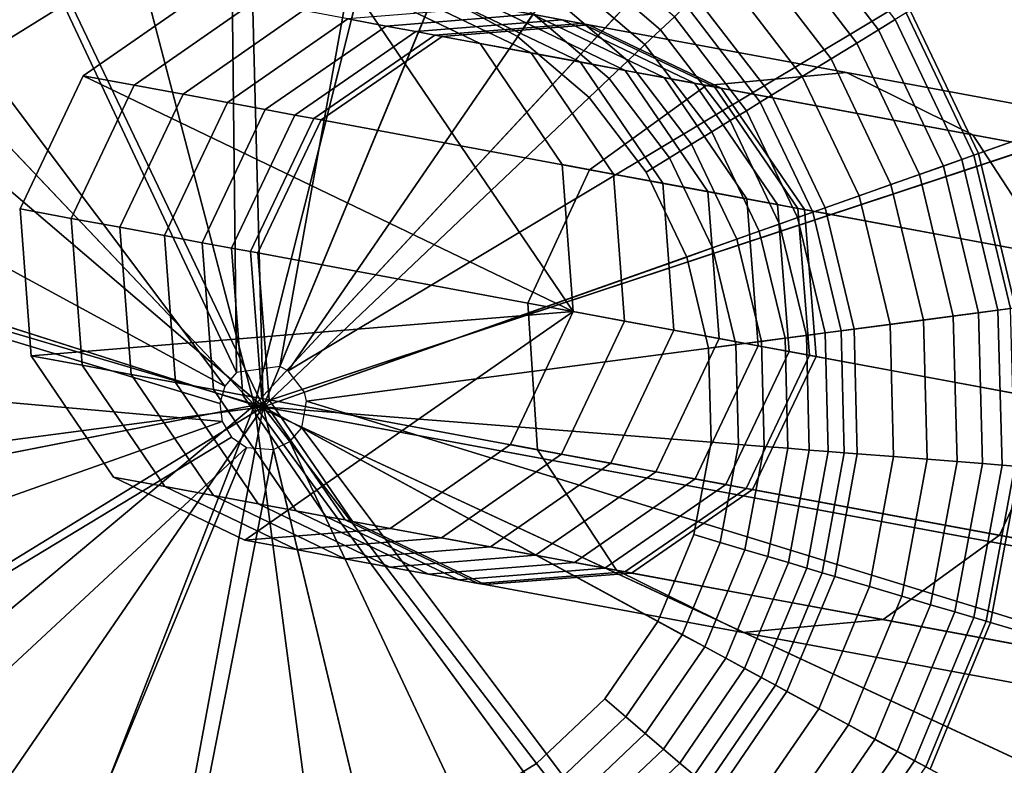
# Model space of a CAD drawing. Extents: x -43.1 to 43.1, y -41.3 to 41.3.
# Tile 128 of 256: x -41.794 to -41.256, y 7.442 to 7.849. Entities that reach past the tile are written whole.
import ezdxf

# ---------------------------------------------------------------- set-up
doc = ezdxf.new("R2010")
doc.units = 0
for name, color, linetype in [('CABLE.1', 18, 'CONTINUOUS'), ('LAMP', 7, 'CONTINUOUS'), ('LAMP_SUPPORT', 18, 'CONTINUOUS')]:
    doc.layers.add(name, color=color, linetype=linetype)

msp = doc.modelspace()

# ---------------------------------------------------------------- linework, layer by layer
at = {"layer": 'CABLE.1'}
for points in [[(-41.4915, 7.69, 27.2378), (-41.759, 7.8185, 27.194), (-41.6934, 7.8642, 27.2026), (-41.6141, 7.8707, 27.2143)], [(-41.5862, 7.8655, 27.0285), (-41.5145, 7.8311, 27.0401), (-41.5424, 7.8362, 27.2261), (-41.6141, 7.8707, 27.2143)], [(-41.4915, 7.69, 27.2378), (-41.6141, 7.8707, 27.2143), (-41.5424, 7.8362, 27.2261), (-41.4975, 7.7701, 27.2346)], [(-41.7312, 7.8134, 27.0085), (-41.6655, 7.859, 27.017), (-41.6934, 7.8642, 27.2026), (-41.759, 7.8185, 27.194)], [(-41.5595, 7.8605, 26.845), (-41.4877, 7.8261, 26.856), (-41.5145, 7.8311, 27.0401), (-41.5862, 7.8655, 27.0285)], [(-41.7045, 7.8085, 26.8259), (-41.6389, 7.8541, 26.8339), (-41.6655, 7.859, 27.017), (-41.7312, 7.8134, 27.0085)], [(-41.535, 7.856, 26.666), (-41.4631, 7.8215, 26.6762), (-41.4877, 7.8261, 26.856), (-41.5595, 7.8605, 26.845)], [(-41.6803, 7.804, 26.6485), (-41.6145, 7.8496, 26.6559), (-41.6389, 7.8541, 26.8339), (-41.7045, 7.8085, 26.8259)], [(-41.5937, 7.8457, 26.4852), (-41.514, 7.8521, 26.4939), (-41.535, 7.856, 26.666), (-41.6145, 7.8496, 26.6559)], [(-41.5774, 7.8427, 26.3243), (-41.4976, 7.8491, 26.331), (-41.514, 7.8521, 26.4939), (-41.5937, 7.8457, 26.4852)], [(-41.514, 7.8521, 26.4939), (-41.4419, 7.8176, 26.5027), (-41.4631, 7.8215, 26.6762), (-41.535, 7.856, 26.666)], [(-41.4976, 7.8491, 26.331), (-41.4253, 7.8145, 26.3377), (-41.4419, 7.8176, 26.5027), (-41.514, 7.8521, 26.4939)], [(-41.6596, 7.8001, 26.4788), (-41.5937, 7.8457, 26.4852), (-41.6145, 7.8496, 26.6559), (-41.6803, 7.804, 26.6485)], [(-41.567, 7.8408, 26.1756), (-41.4869, 7.8471, 26.1795), (-41.4976, 7.8491, 26.331), (-41.5774, 7.8427, 26.3243)], [(-41.563, 7.84, 26.0334), (-41.4831, 7.8464, 26.0416), (-41.4869, 7.8471, 26.1795), (-41.567, 7.8408, 26.1756)], [(-41.419, 7.8133, 25.2456), (-41.3424, 7.8203, 25.2723), (-41.4831, 7.8464, 26.0416), (-41.563, 7.84, 26.0334)], [(-41.4869, 7.8471, 26.1795), (-41.4144, 7.8125, 26.1833), (-41.4253, 7.8145, 26.3377), (-41.4976, 7.8491, 26.331)], [(-41.4831, 7.8464, 26.0416), (-41.4107, 7.8118, 26.0499), (-41.4144, 7.8125, 26.1833), (-41.4869, 7.8471, 26.1795)], [(-41.3424, 7.8203, 25.2723), (-41.2734, 7.7864, 25.2989), (-41.4107, 7.8118, 26.0499), (-41.4831, 7.8464, 26.0416)], [(-41.6435, 7.7971, 26.3193), (-41.5774, 7.8427, 26.3243), (-41.5937, 7.8457, 26.4852), (-41.6596, 7.8001, 26.4788)], [(-41.6331, 7.7952, 26.1727), (-41.567, 7.8408, 26.1756), (-41.5774, 7.8427, 26.3243), (-41.6435, 7.7971, 26.3193)], [(-41.6291, 7.7945, 26.0273), (-41.563, 7.84, 26.0334), (-41.567, 7.8408, 26.1756), (-41.6331, 7.7952, 26.1727)], [(-41.4827, 7.7673, 25.2261), (-41.419, 7.8133, 25.2456), (-41.563, 7.84, 26.0334), (-41.6291, 7.7945, 26.0273)], [(-41.5145, 7.8311, 27.0401), (-41.4696, 7.7649, 27.0486), (-41.4975, 7.7701, 27.2346), (-41.5424, 7.8362, 27.2261)], [(-41.4877, 7.8261, 26.856), (-41.4427, 7.7599, 26.8641), (-41.4696, 7.7649, 27.0486), (-41.5145, 7.8311, 27.0401)], [(-41.4631, 7.8215, 26.6762), (-41.4181, 7.7554, 26.6836), (-41.4427, 7.7599, 26.8641), (-41.4877, 7.8261, 26.856)], [(-41.4419, 7.8176, 26.5027), (-41.3967, 7.7514, 26.5091), (-41.4181, 7.7554, 26.6836), (-41.4631, 7.8215, 26.6762)], [(-41.0222, 7.7398, 24.5195), (-40.9563, 7.7487, 24.5657), (-41.3424, 7.8203, 25.2723), (-41.419, 7.8133, 25.2456)], [(-40.9563, 7.7487, 24.5657), (-40.898, 7.7168, 24.6119), (-41.2734, 7.7864, 25.2989), (-41.3424, 7.8203, 25.2723)], [(-41.7655, 7.7408, 27.0054), (-41.7312, 7.8134, 27.0085), (-41.759, 7.8185, 27.194), (-41.7934, 7.7459, 27.1909)], [(-41.4915, 7.69, 27.2378), (-41.7873, 7.6658, 27.194), (-41.7934, 7.7459, 27.1909), (-41.759, 7.8185, 27.194)], [(-41.4253, 7.8145, 26.3377), (-41.38, 7.7483, 26.3426), (-41.3967, 7.7514, 26.5091), (-41.4419, 7.8176, 26.5027)], [(-41.4144, 7.8125, 26.1833), (-41.3689, 7.7462, 26.1862), (-41.38, 7.7483, 26.3426), (-41.4253, 7.8145, 26.3377)], [(-41.739, 7.7359, 26.8229), (-41.7045, 7.8085, 26.8259), (-41.7312, 7.8134, 27.0085), (-41.7655, 7.7408, 27.0054)], [(-41.7147, 7.7314, 26.6457), (-41.6803, 7.804, 26.6485), (-41.7045, 7.8085, 26.8259), (-41.739, 7.7359, 26.8229)], [(-41.078, 7.6923, 24.4857), (-41.0222, 7.7398, 24.5195), (-41.419, 7.8133, 25.2456), (-41.4827, 7.7673, 25.2261)], [(-41.4107, 7.8118, 26.0499), (-41.3653, 7.7456, 26.0559), (-41.3689, 7.7462, 26.1862), (-41.4144, 7.8125, 26.1833)], [(-41.2734, 7.7864, 25.2989), (-41.2305, 7.7206, 25.3184), (-41.3653, 7.7456, 26.0559), (-41.4107, 7.8118, 26.0499)], [(-41.6941, 7.7275, 26.4765), (-41.6596, 7.8001, 26.4788), (-41.6803, 7.804, 26.6485), (-41.7147, 7.7314, 26.6457)], [(-41.678, 7.7246, 26.3175), (-41.6435, 7.7971, 26.3193), (-41.6596, 7.8001, 26.4788), (-41.6941, 7.7275, 26.4765)], [(-41.6677, 7.7227, 26.1717), (-41.6331, 7.7952, 26.1727), (-41.6435, 7.7971, 26.3193), (-41.678, 7.7246, 26.3175)], [(-41.6637, 7.7219, 26.0251), (-41.6291, 7.7945, 26.0273), (-41.6331, 7.7952, 26.1727), (-41.6677, 7.7227, 26.1717)], [(-41.5163, 7.6946, 25.219), (-41.4827, 7.7673, 25.2261), (-41.6291, 7.7945, 26.0273), (-41.6637, 7.7219, 26.0251)], [(-40.898, 7.7168, 24.6119), (-40.8629, 7.6525, 24.6457), (-41.2305, 7.7206, 25.3184), (-41.2734, 7.7864, 25.2989)], [(-41.1088, 7.6191, 24.4733), (-41.078, 7.6923, 24.4857), (-41.4827, 7.7673, 25.2261), (-41.5163, 7.6946, 25.219)], [(-41.4696, 7.7649, 27.0486), (-41.4635, 7.6848, 27.0517), (-41.4915, 7.69, 27.2378), (-41.4975, 7.7701, 27.2346)], [(-41.4427, 7.7599, 26.8641), (-41.4366, 7.6798, 26.8671), (-41.4635, 7.6848, 27.0517), (-41.4696, 7.7649, 27.0486)], [(-41.4181, 7.7554, 26.6836), (-41.4119, 7.6752, 26.6863), (-41.4366, 7.6798, 26.8671), (-41.4427, 7.7599, 26.8641)], [(-41.3967, 7.7514, 26.5091), (-41.3906, 7.6713, 26.5114), (-41.4119, 7.6752, 26.6863), (-41.4181, 7.7554, 26.6836)], [(-41.38, 7.7483, 26.3426), (-41.3737, 7.6682, 26.3444), (-41.3906, 7.6713, 26.5114), (-41.3967, 7.7514, 26.5091)], [(-41.7595, 7.6607, 27.0085), (-41.7655, 7.7408, 27.0054), (-41.7934, 7.7459, 27.1909), (-41.7873, 7.6658, 27.194)], [(-41.3689, 7.7462, 26.1862), (-41.3626, 7.6661, 26.1872), (-41.3737, 7.6682, 26.3444), (-41.38, 7.7483, 26.3426)], [(-41.3653, 7.7456, 26.0559), (-41.359, 7.6654, 26.0581), (-41.3626, 7.6661, 26.1872), (-41.3689, 7.7462, 26.1862)], [(-41.2305, 7.7206, 25.3184), (-41.2251, 7.6406, 25.3255), (-41.359, 7.6654, 26.0581), (-41.3653, 7.7456, 26.0559)], [(-41.7328, 7.6557, 26.8259), (-41.739, 7.7359, 26.8229), (-41.7655, 7.7408, 27.0054), (-41.7595, 7.6607, 27.0085)], [(-41.7086, 7.6513, 26.6485), (-41.7147, 7.7314, 26.6457), (-41.739, 7.7359, 26.8229), (-41.7328, 7.6557, 26.8259)], [(-41.6879, 7.6474, 26.4788), (-41.6941, 7.7275, 26.4765), (-41.7147, 7.7314, 26.6457), (-41.7086, 7.6513, 26.6485)], [(-41.6718, 7.6444, 26.3193), (-41.678, 7.7246, 26.3175), (-41.6941, 7.7275, 26.4765), (-41.6879, 7.6474, 26.4788)], [(-41.6615, 7.6425, 26.1727), (-41.6677, 7.7227, 26.1717), (-41.678, 7.7246, 26.3175), (-41.6718, 7.6444, 26.3193)], [(-41.6574, 7.6418, 26.0273), (-41.6637, 7.7219, 26.0251), (-41.6677, 7.7227, 26.1717), (-41.6615, 7.6425, 26.1727)], [(-41.511, 7.6146, 25.2261), (-41.5163, 7.6946, 25.219), (-41.6637, 7.7219, 26.0251), (-41.6574, 7.6418, 26.0273)], [(-41.1063, 7.5396, 24.4857), (-41.1088, 7.6191, 24.4733), (-41.5163, 7.6946, 25.219), (-41.511, 7.6146, 25.2261)], [(-41.4915, 7.69, 27.2378), (-41.6707, 7.5653, 27.2143), (-41.7424, 7.5997, 27.2026), (-41.7873, 7.6658, 27.194)], [(-41.4915, 7.69, 27.2378), (-41.5258, 7.6174, 27.2346), (-41.5915, 7.5717, 27.2261), (-41.6707, 7.5653, 27.2143)], [(-41.4635, 7.6848, 27.0517), (-41.4979, 7.6122, 27.0486), (-41.5258, 7.6174, 27.2346), (-41.4915, 7.69, 27.2378)], [(-41.4366, 7.6798, 26.8671), (-41.471, 7.6072, 26.8641), (-41.4979, 7.6122, 27.0486), (-41.4635, 7.6848, 27.0517)], [(-41.4119, 7.6752, 26.6863), (-41.4464, 7.6026, 26.6836), (-41.471, 7.6072, 26.8641), (-41.4366, 7.6798, 26.8671)], [(-41.3906, 7.6713, 26.5114), (-41.425, 7.5987, 26.5091), (-41.4464, 7.6026, 26.6836), (-41.4119, 7.6752, 26.6863)], [(-41.3737, 7.6682, 26.3444), (-41.4083, 7.5956, 26.3426), (-41.425, 7.5987, 26.5091), (-41.3906, 7.6713, 26.5114)], [(-41.7145, 7.5945, 27.017), (-41.7595, 7.6607, 27.0085), (-41.7873, 7.6658, 27.194), (-41.7424, 7.5997, 27.2026)], [(-41.3626, 7.6661, 26.1872), (-41.3972, 7.5935, 26.1862), (-41.4083, 7.5956, 26.3426), (-41.3737, 7.6682, 26.3444)], [(-41.359, 7.6654, 26.0581), (-41.3936, 7.5929, 26.0559), (-41.3972, 7.5935, 26.1862), (-41.3626, 7.6661, 26.1872)], [(-41.2251, 7.6406, 25.3255), (-41.2588, 7.5679, 25.3184), (-41.3936, 7.5929, 26.0559), (-41.359, 7.6654, 26.0581)], [(-41.6879, 7.5896, 26.8339), (-41.7328, 7.6557, 26.8259), (-41.7595, 7.6607, 27.0085), (-41.7145, 7.5945, 27.017)], [(-41.6635, 7.5851, 26.6559), (-41.7086, 7.6513, 26.6485), (-41.7328, 7.6557, 26.8259), (-41.6879, 7.5896, 26.8339)], [(-41.6427, 7.5812, 26.4852), (-41.6879, 7.6474, 26.4788), (-41.7086, 7.6513, 26.6485), (-41.6635, 7.5851, 26.6559)], [(-41.6265, 7.5782, 26.3243), (-41.6718, 7.6444, 26.3193), (-41.6879, 7.6474, 26.4788), (-41.6427, 7.5812, 26.4852)], [(-41.616, 7.5763, 26.1756), (-41.6615, 7.6425, 26.1727), (-41.6718, 7.6444, 26.3193), (-41.6265, 7.5782, 26.3243)], [(-41.612, 7.5755, 26.0334), (-41.6574, 7.6418, 26.0273), (-41.6615, 7.6425, 26.1727), (-41.616, 7.5763, 26.1756)], [(-41.468, 7.5489, 25.2456), (-41.511, 7.6146, 25.2261), (-41.6574, 7.6418, 26.0273), (-41.612, 7.5755, 26.0334)], [(-40.8604, 7.573, 24.6581), (-40.8912, 7.4998, 24.6457), (-41.2588, 7.5679, 25.3184), (-41.2251, 7.6406, 25.3255)], [(-41.4979, 7.6122, 27.0486), (-41.5635, 7.5666, 27.0401), (-41.5915, 7.5717, 27.2261), (-41.5258, 7.6174, 27.2346)], [(-41.471, 7.6072, 26.8641), (-41.5367, 7.5616, 26.856), (-41.5635, 7.5666, 27.0401), (-41.4979, 7.6122, 27.0486)], [(-41.0712, 7.4753, 24.5195), (-41.1063, 7.5396, 24.4857), (-41.511, 7.6146, 25.2261), (-41.468, 7.5489, 25.2456)], [(-41.4464, 7.6026, 26.6836), (-41.5121, 7.557, 26.6762), (-41.5367, 7.5616, 26.856), (-41.471, 7.6072, 26.8641)], [(-41.6428, 7.5601, 27.0285), (-41.7145, 7.5945, 27.017), (-41.7424, 7.5997, 27.2026), (-41.6707, 7.5653, 27.2143)], [(-41.425, 7.5987, 26.5091), (-41.4909, 7.5531, 26.5027), (-41.5121, 7.557, 26.6762), (-41.4464, 7.6026, 26.6836)], [(-41.6161, 7.5551, 26.845), (-41.6879, 7.5896, 26.8339), (-41.7145, 7.5945, 27.017), (-41.6428, 7.5601, 27.0285)], [(-41.4083, 7.5956, 26.3426), (-41.4743, 7.55, 26.3377), (-41.4909, 7.5531, 26.5027), (-41.425, 7.5987, 26.5091)], [(-41.3972, 7.5935, 26.1862), (-41.4634, 7.548, 26.1833), (-41.4743, 7.55, 26.3377), (-41.4083, 7.5956, 26.3426)], [(-41.3936, 7.5929, 26.0559), (-41.4597, 7.5473, 26.0499), (-41.4634, 7.548, 26.1833), (-41.3972, 7.5935, 26.1862)], [(-41.5916, 7.5506, 26.666), (-41.6635, 7.5851, 26.6559), (-41.6879, 7.5896, 26.8339), (-41.6161, 7.5551, 26.845)], [(-41.2588, 7.5679, 25.3184), (-41.3224, 7.5219, 25.2989), (-41.4597, 7.5473, 26.0499), (-41.3936, 7.5929, 26.0559)], [(-41.5706, 7.5467, 26.4939), (-41.6427, 7.5812, 26.4852), (-41.6635, 7.5851, 26.6559), (-41.5916, 7.5506, 26.666)], [(-41.5542, 7.5437, 26.331), (-41.6265, 7.5782, 26.3243), (-41.6427, 7.5812, 26.4852), (-41.5706, 7.5467, 26.4939)], [(-41.5435, 7.5417, 26.1795), (-41.616, 7.5763, 26.1756), (-41.6265, 7.5782, 26.3243), (-41.5542, 7.5437, 26.331)], [(-41.5397, 7.541, 26.0416), (-41.612, 7.5755, 26.0334), (-41.616, 7.5763, 26.1756), (-41.5435, 7.5417, 26.1795)], [(-41.399, 7.5149, 25.2723), (-41.468, 7.5489, 25.2456), (-41.612, 7.5755, 26.0334), (-41.5397, 7.541, 26.0416)], [(-41.5635, 7.5666, 27.0401), (-41.6428, 7.5601, 27.0285), (-41.6707, 7.5653, 27.2143), (-41.5915, 7.5717, 27.2261)], [(-41.5367, 7.5616, 26.856), (-41.6161, 7.5551, 26.845), (-41.6428, 7.5601, 27.0285), (-41.5635, 7.5666, 27.0401)], [(-40.8912, 7.4998, 24.6457), (-40.947, 7.4523, 24.6119), (-41.3224, 7.5219, 25.2989), (-41.2588, 7.5679, 25.3184)], [(-41.5121, 7.557, 26.6762), (-41.5916, 7.5506, 26.666), (-41.6161, 7.5551, 26.845), (-41.5367, 7.5616, 26.856)], [(-41.4909, 7.5531, 26.5027), (-41.5706, 7.5467, 26.4939), (-41.5916, 7.5506, 26.666), (-41.5121, 7.557, 26.6762)], [(-41.4743, 7.55, 26.3377), (-41.5542, 7.5437, 26.331), (-41.5706, 7.5467, 26.4939), (-41.4909, 7.5531, 26.5027)], [(-41.4634, 7.548, 26.1833), (-41.5435, 7.5417, 26.1795), (-41.5542, 7.5437, 26.331), (-41.4743, 7.55, 26.3377)], [(-41.4597, 7.5473, 26.0499), (-41.5397, 7.541, 26.0416), (-41.5435, 7.5417, 26.1795), (-41.4634, 7.548, 26.1833)], [(-41.3224, 7.5219, 25.2989), (-41.399, 7.5149, 25.2723), (-41.5397, 7.541, 26.0416), (-41.4597, 7.5473, 26.0499)], [(-41.0129, 7.4433, 24.5657), (-41.0712, 7.4753, 24.5195), (-41.468, 7.5489, 25.2456), (-41.399, 7.5149, 25.2723)], [(-40.947, 7.4523, 24.6119), (-41.0129, 7.4433, 24.5657), (-41.399, 7.5149, 25.2723), (-41.3224, 7.5219, 25.2989)]]:
    msp.add_3dface(points, dxfattribs=at)
at = {"layer": 'LAMP'}
for points in [[(-41.6694, 8.3962, 31.956), (-41.8577, 8.3714, 31.956), (-41.6655, 7.6388, 31.956), (-41.4809, 8.3734, 31.956)], [(-41.304, 8.3044, 31.956), (-41.4809, 8.3734, 31.956), (-41.6655, 7.6388, 31.956), (-41.1499, 8.1936, 31.956)], [(-42.0338, 8.3006, 31.956), (-42.1868, 8.1882, 31.956), (-41.6655, 7.6388, 31.956), (-41.8577, 8.3714, 31.956)], [(-41.6686, 8.239, 35.0862), (-41.5192, 8.2209, 35.0862), (-41.6655, 7.6388, 35.0862), (-41.8178, 8.2193, 35.0862)], [(-41.9574, 8.1632, 35.0862), (-41.8178, 8.2193, 35.0862), (-41.6655, 7.6388, 35.0862), (-42.0786, 8.0741, 35.0862)], [(-41.3791, 8.1662, 35.0862), (-41.2569, 8.0784, 35.0862), (-41.6655, 7.6388, 35.0862), (-41.5192, 8.2209, 35.0862)], [(-41.0281, 8.048, 31.956), (-41.1499, 8.1936, 31.956), (-41.6655, 7.6388, 31.956), (-40.9463, 7.8766, 31.956)], [(-42.3071, 8.0413, 31.956), (-42.387, 7.8691, 31.956), (-41.6655, 7.6388, 31.956), (-42.1868, 8.1882, 31.956)], [(-41.1604, 7.963, 35.0862), (-41.0956, 7.8272, 35.0862), (-41.6655, 7.6388, 35.0862), (-41.2569, 8.0784, 35.0862)], [(-42.1739, 7.9577, 35.0862), (-42.0786, 8.0741, 35.0862), (-41.6655, 7.6388, 35.0862), (-42.2372, 7.8213, 35.0862)], [(-40.9098, 7.6903, 31.956), (-40.9463, 7.8766, 31.956), (-41.6655, 7.6388, 31.956), (-40.9207, 7.5007, 31.956)], [(-42.4216, 7.6824, 31.956), (-42.4087, 7.493, 31.956), (-41.6655, 7.6388, 31.956), (-42.387, 7.8691, 31.956)], [(-41.0667, 7.6796, 35.0862), (-41.0753, 7.5294, 35.0862), (-41.6655, 7.6388, 35.0862), (-41.0956, 7.8272, 35.0862)], [(-42.2647, 7.6733, 35.0862), (-42.2372, 7.8213, 35.0862), (-41.6655, 7.6388, 35.0862), (-42.2544, 7.5232, 35.0862)], [(-42.3491, 7.3127, 31.956), (-42.2465, 7.1529, 31.956), (-41.6655, 7.6388, 31.956), (-42.4087, 7.493, 31.956)], [(-42.2072, 7.3804, 35.0862), (-42.2544, 7.5232, 35.0862), (-41.6655, 7.6388, 35.0862), (-42.1259, 7.2538, 35.0862)], [(-42.1074, 7.0237, 31.956), (-41.9406, 6.9331, 31.956), (-41.6655, 7.6388, 31.956), (-42.2465, 7.1529, 31.956)], [(-42.0157, 7.1514, 35.0862), (-42.1259, 7.2538, 35.0862), (-41.6655, 7.6388, 35.0862), (-41.8835, 7.0796, 35.0862)], [(-41.7565, 6.8868, 31.956), (-41.5666, 6.8878, 31.956), (-41.6655, 7.6388, 31.956), (-41.9406, 6.9331, 31.956)], [(-41.7376, 7.0429, 35.0862), (-41.8835, 7.0796, 35.0862), (-41.6655, 7.6388, 35.0862), (-41.5871, 7.0437, 35.0862)], [(-41.4416, 7.0819, 35.0862), (-41.5871, 7.0437, 35.0862), (-41.6655, 7.6388, 35.0862), (-41.3101, 7.1551, 35.0862)], [(-41.383, 6.936, 31.956), (-41.2171, 7.0283, 31.956), (-41.6655, 7.6388, 31.956), (-41.5666, 6.8878, 31.956)], [(-41.201, 7.2586, 35.0862), (-41.3101, 7.1551, 35.0862), (-41.6655, 7.6388, 35.0862), (-41.1211, 7.3861, 35.0862)], [(-41.0793, 7.159, 31.956), (-40.9784, 7.3199, 31.956), (-41.6655, 7.6388, 31.956), (-41.2171, 7.0283, 31.956)], [(-41.0753, 7.5294, 35.0862), (-41.1211, 7.3861, 35.0862), (-41.6655, 7.6388, 35.0862)], [(-40.9207, 7.5007, 31.956), (-41.6655, 7.6388, 31.956), (-40.9784, 7.3199, 31.956)]]:
    msp.add_3dface(points, dxfattribs=at)
at = {"layer": 'LAMP_SUPPORT'}
for points in [[(-41.6753, 7.6568, 31.3898), (-42.0723, 8.5009, 31.3898), (-41.8839, 8.5676, 31.3898), (-41.6858, 8.5937, 31.3898)], [(-41.6516, 7.66, 31.3898), (-41.6753, 7.6568, 31.3898), (-41.6858, 8.5937, 31.3898), (-41.4865, 8.578, 31.3898)], [(-41.6516, 7.66, 31.3898), (-41.4865, 8.578, 31.3898), (-41.2948, 8.5212, 31.3898)], [(-41.6472, 7.6576, 31.3898), (-41.6516, 7.66, 31.3898), (-41.2948, 8.5212, 31.3898), (-41.1192, 8.4258, 31.3898)], [(-41.6753, 7.6568, 31.3898), (-41.6817, 7.6493, 31.3898), (-42.2428, 8.3964, 31.3898), (-42.0723, 8.5009, 31.3898)], [(-41.6472, 7.6576, 31.3898), (-41.1192, 8.4258, 31.3898), (-40.9672, 8.296, 31.3898), (-40.8455, 8.1375, 31.3898)], [(-41.6817, 7.6493, 31.3898), (-42.501, 8.0941, 31.3898), (-42.3878, 8.2588, 31.3898), (-42.2428, 8.3964, 31.3898)], [(-41.6382, 7.6459, 31.3898), (-41.6472, 7.6576, 31.3898), (-40.8455, 8.1375, 31.3898), (-40.7595, 7.957, 31.3898)], [(-41.6817, 7.6493, 31.3898), (-41.6845, 7.6398, 31.3898), (-42.5775, 7.9094, 31.3898), (-42.501, 8.0941, 31.3898)], [(-40.9366, 7.8943, 27.6063), (-41.0057, 8.0393, 27.6063), (-41.3077, 7.8542, 27.6063), (-41.2704, 7.7761, 27.6063)], [(-41.6371, 7.641, 31.3898), (-41.6382, 7.6459, 31.3898), (-40.7595, 7.957, 31.3898), (-40.7128, 7.7627, 31.3898)], [(-41.3158, 7.8492, 27.5344), (-41.3673, 7.9163, 27.5344), (-41.3751, 7.9089, 27.4592), (-41.325, 7.8436, 27.4592)], [(-41.6845, 7.6398, 31.3898), (-41.6832, 7.6299, 31.3898), (-42.6139, 7.7129, 31.3898), (-42.5775, 7.9094, 31.3898)], [(-41.325, 7.8436, 27.4592), (-41.3751, 7.9089, 27.4592), (-41.3852, 7.8994, 27.3708), (-41.3368, 7.8364, 27.3708)], [(-41.3368, 7.8364, 27.3708), (-41.3852, 7.8994, 27.3708), (-41.3971, 7.8881, 27.2792), (-41.3508, 7.8278, 27.2792)], [(-41.4363, 7.8508, 27.0919), (-41.4855, 7.8928, 27.0919), (-41.4914, 7.8843, 27.0779), (-41.4439, 7.8437, 27.0779)], [(-40.8991, 7.7382, 27.6063), (-40.9366, 7.8943, 27.6063), (-41.2704, 7.7761, 27.6063), (-41.2502, 7.6919, 27.6063)], [(-41.7788, 7.8854, 27.0573), (-41.8277, 7.8555, 27.0573), (-41.8191, 7.8443, 27.0516), (-41.7727, 7.8727, 27.0516)], [(-41.4439, 7.8437, 27.0779), (-41.4914, 7.8843, 27.0779), (-41.498, 7.8746, 27.0662), (-41.4524, 7.8356, 27.0662)], [(-41.3508, 7.8278, 27.2792), (-41.3971, 7.8881, 27.2792), (-41.4104, 7.8754, 27.1939), (-41.3665, 7.8182, 27.1939)], [(-41.6671, 7.883, 27.0496), (-41.718, 7.8763, 27.0496), (-41.7663, 7.8592, 27.0496), (-41.6607, 7.6379, 27.0496)], [(-41.6161, 7.879, 27.0496), (-41.6671, 7.883, 27.0496), (-41.6607, 7.6379, 27.0496), (-41.5669, 7.8644, 27.0496)], [(-41.5134, 7.8523, 27.0516), (-41.5612, 7.8783, 27.0516), (-41.5669, 7.8644, 27.0496), (-41.5219, 7.8399, 27.0496)], [(-41.4524, 7.8356, 27.0662), (-41.498, 7.8746, 27.0662), (-41.5054, 7.8639, 27.0573), (-41.4618, 7.8267, 27.0573)], [(-41.3665, 7.8182, 27.1939), (-41.4104, 7.8754, 27.1939), (-41.4248, 7.8618, 27.1249), (-41.3834, 7.8079, 27.1249)], [(-41.7727, 7.8727, 27.0516), (-41.8191, 7.8443, 27.0516), (-41.81, 7.8324, 27.0496), (-41.7663, 7.8592, 27.0496)], [(-41.4829, 7.8067, 27.0496), (-41.5219, 7.8399, 27.0496), (-41.5669, 7.8644, 27.0496), (-41.6607, 7.6379, 27.0496)], [(-41.4618, 7.8267, 27.0573), (-41.5054, 7.8639, 27.0573), (-41.5134, 7.8523, 27.0516), (-41.472, 7.817, 27.0516)], [(-41.7663, 7.8592, 27.0496), (-41.81, 7.8324, 27.0496), (-41.8472, 7.7971, 27.0496), (-41.6607, 7.6379, 27.0496)], [(-41.3895, 7.8041, 27.1077), (-41.4299, 7.8569, 27.1077), (-41.4363, 7.8508, 27.0919), (-41.397, 7.7995, 27.0919)], [(-41.3834, 7.8079, 27.1249), (-41.4248, 7.8618, 27.1249), (-41.4299, 7.8569, 27.1077), (-41.3895, 7.8041, 27.1077)], [(-41.472, 7.817, 27.0516), (-41.5134, 7.8523, 27.0516), (-41.5219, 7.8399, 27.0496), (-41.4829, 7.8067, 27.0496)], [(-41.2729, 7.7752, 27.5867), (-41.3099, 7.8529, 27.5867), (-41.3158, 7.8492, 27.5344), (-41.2794, 7.7729, 27.5344)], [(-41.2704, 7.7761, 27.6063), (-41.3077, 7.8542, 27.6063), (-41.3099, 7.8529, 27.5867), (-41.2729, 7.7752, 27.5867)], [(-41.397, 7.7995, 27.0919), (-41.4363, 7.8508, 27.0919), (-41.4439, 7.8437, 27.0779), (-41.4058, 7.7941, 27.0779)], [(-41.2794, 7.7729, 27.5344), (-41.3158, 7.8492, 27.5344), (-41.325, 7.8436, 27.4592), (-41.2895, 7.7693, 27.4592)], [(-41.4058, 7.7941, 27.0779), (-41.4439, 7.8437, 27.0779), (-41.4524, 7.8356, 27.0662), (-41.4158, 7.788, 27.0662)], [(-41.2895, 7.7693, 27.4592), (-41.325, 7.8436, 27.4592), (-41.3368, 7.8364, 27.3708), (-41.3026, 7.7647, 27.3708)], [(-41.4158, 7.788, 27.0662), (-41.4524, 7.8356, 27.0662), (-41.4618, 7.8267, 27.0573), (-41.4269, 7.7812, 27.0573)], [(-41.3026, 7.7647, 27.3708), (-41.3368, 7.8364, 27.3708), (-41.3508, 7.8278, 27.2792), (-41.3181, 7.7592, 27.2792)], [(-41.4269, 7.7812, 27.0573), (-41.4618, 7.8267, 27.0573), (-41.472, 7.817, 27.0516), (-41.4389, 7.7738, 27.0516)], [(-41.3181, 7.7592, 27.2792), (-41.3508, 7.8278, 27.2792), (-41.3665, 7.8182, 27.1939), (-41.3355, 7.7531, 27.1939)], [(-41.4389, 7.7738, 27.0516), (-41.472, 7.817, 27.0516), (-41.4829, 7.8067, 27.0496), (-41.4517, 7.766, 27.0496)], [(-41.3355, 7.7531, 27.1939), (-41.3665, 7.8182, 27.1939), (-41.3834, 7.8079, 27.1249), (-41.3541, 7.7465, 27.1249)], [(-41.4296, 7.7197, 27.0496), (-41.4517, 7.766, 27.0496), (-41.4829, 7.8067, 27.0496), (-41.6607, 7.6379, 27.0496)], [(-41.3608, 7.7441, 27.1077), (-41.3895, 7.8041, 27.1077), (-41.397, 7.7995, 27.0919), (-41.3691, 7.7412, 27.0919)], [(-41.3541, 7.7465, 27.1249), (-41.3834, 7.8079, 27.1249), (-41.3895, 7.8041, 27.1077), (-41.3608, 7.7441, 27.1077)], [(-41.3691, 7.7412, 27.0919), (-41.397, 7.7995, 27.0919), (-41.4058, 7.7941, 27.0779), (-41.3789, 7.7377, 27.0779)], [(-41.8472, 7.7971, 27.0496), (-41.8762, 7.7549, 27.0496), (-41.8958, 7.7075, 27.0496), (-41.6607, 7.6379, 27.0496)], [(-41.3789, 7.7377, 27.0779), (-41.4058, 7.7941, 27.0779), (-41.4158, 7.788, 27.0662), (-41.39, 7.7338, 27.0662)], [(-41.39, 7.7338, 27.0662), (-41.4158, 7.788, 27.0662), (-41.4269, 7.7812, 27.0573), (-41.4022, 7.7294, 27.0573)], [(-41.4022, 7.7294, 27.0573), (-41.4269, 7.7812, 27.0573), (-41.4389, 7.7738, 27.0516), (-41.4155, 7.7247, 27.0516)], [(-41.4155, 7.7247, 27.0516), (-41.4389, 7.7738, 27.0516), (-41.4517, 7.766, 27.0496), (-41.4296, 7.7197, 27.0496)], [(-41.2597, 7.6907, 27.5344), (-41.2794, 7.7729, 27.5344), (-41.2895, 7.7693, 27.4592), (-41.2703, 7.6893, 27.4592)], [(-41.2528, 7.6916, 27.5867), (-41.2729, 7.7752, 27.5867), (-41.2794, 7.7729, 27.5344), (-41.2597, 7.6907, 27.5344)], [(-41.2502, 7.6919, 27.6063), (-41.2704, 7.7761, 27.6063), (-41.2729, 7.7752, 27.5867), (-41.2528, 7.6916, 27.5867)], [(-41.2703, 7.6893, 27.4592), (-41.2895, 7.7693, 27.4592), (-41.3026, 7.7647, 27.3708), (-41.2841, 7.6875, 27.3708)], [(-41.6371, 7.641, 31.3898), (-40.7128, 7.7627, 31.3898), (-40.7076, 7.5629, 31.3898), (-40.744, 7.3663, 31.3898)], [(-41.2841, 7.6875, 27.3708), (-41.3026, 7.7647, 27.3708), (-41.3181, 7.7592, 27.2792), (-41.3004, 7.6853, 27.2792)], [(-41.3004, 7.6853, 27.2792), (-41.3181, 7.7592, 27.2792), (-41.3355, 7.7531, 27.1939), (-41.3186, 7.6829, 27.1939)], [(-41.3186, 7.6829, 27.1939), (-41.3355, 7.7531, 27.1939), (-41.3541, 7.7465, 27.1249), (-41.3382, 7.6804, 27.1249)], [(-41.3453, 7.6794, 27.1077), (-41.3608, 7.7441, 27.1077), (-41.3691, 7.7412, 27.0919), (-41.354, 7.6783, 27.0919)], [(-41.3382, 7.6804, 27.1249), (-41.3541, 7.7465, 27.1249), (-41.3608, 7.7441, 27.1077), (-41.3453, 7.6794, 27.1077)], [(-41.354, 7.6783, 27.0919), (-41.3691, 7.7412, 27.0919), (-41.3789, 7.7377, 27.0779), (-41.3643, 7.6769, 27.0779)], [(-41.3759, 7.6754, 27.0662), (-41.39, 7.7338, 27.0662), (-41.4022, 7.7294, 27.0573), (-41.3888, 7.6737, 27.0573)], [(-41.3643, 7.6769, 27.0779), (-41.3789, 7.7377, 27.0779), (-41.39, 7.7338, 27.0662), (-41.3759, 7.6754, 27.0662)], [(-41.3888, 7.6737, 27.0573), (-41.4022, 7.7294, 27.0573), (-41.4155, 7.7247, 27.0516), (-41.4028, 7.6719, 27.0516)], [(-41.4028, 7.6719, 27.0516), (-41.4155, 7.7247, 27.0516), (-41.4296, 7.7197, 27.0496), (-41.4177, 7.6699, 27.0496)], [(-41.4163, 7.6187, 27.0496), (-41.4177, 7.6699, 27.0496), (-41.4296, 7.7197, 27.0496), (-41.6607, 7.6379, 27.0496)], [(-41.6832, 7.6299, 31.3898), (-42.562, 7.3187, 31.3898), (-42.6087, 7.5131, 31.3898), (-42.6139, 7.7129, 31.3898)], [(-41.8958, 7.7075, 27.0496), (-41.9051, 7.6571, 27.0496), (-41.9038, 7.6059, 27.0496), (-41.6607, 7.6379, 27.0496)], [(-41.2575, 7.6062, 27.5344), (-41.2597, 7.6907, 27.5344), (-41.2703, 7.6893, 27.4592), (-41.2682, 7.607, 27.4592)], [(-41.2505, 7.6056, 27.5867), (-41.2528, 7.6916, 27.5867), (-41.2597, 7.6907, 27.5344), (-41.2575, 7.6062, 27.5344)], [(-41.2984, 7.6094, 27.2792), (-41.3004, 7.6853, 27.2792), (-41.3186, 7.6829, 27.1939), (-41.3167, 7.6108, 27.1939)], [(-41.282, 7.6081, 27.3708), (-41.2841, 7.6875, 27.3708), (-41.3004, 7.6853, 27.2792), (-41.2984, 7.6094, 27.2792)], [(-41.2682, 7.607, 27.4592), (-41.2703, 7.6893, 27.4592), (-41.2841, 7.6875, 27.3708), (-41.282, 7.6081, 27.3708)], [(-41.3365, 7.6124, 27.1249), (-41.3382, 7.6804, 27.1249), (-41.3453, 7.6794, 27.1077), (-41.3436, 7.6129, 27.1077)], [(-41.3167, 7.6108, 27.1939), (-41.3186, 7.6829, 27.1939), (-41.3382, 7.6804, 27.1249), (-41.3365, 7.6124, 27.1249)], [(-41.3744, 7.6154, 27.0662), (-41.3759, 7.6754, 27.0662), (-41.3888, 7.6737, 27.0573), (-41.3873, 7.6164, 27.0573)], [(-41.3627, 7.6144, 27.0779), (-41.3643, 7.6769, 27.0779), (-41.3759, 7.6754, 27.0662), (-41.3744, 7.6154, 27.0662)], [(-41.3523, 7.6136, 27.0919), (-41.354, 7.6783, 27.0919), (-41.3643, 7.6769, 27.0779), (-41.3627, 7.6144, 27.0779)], [(-41.3436, 7.6129, 27.1077), (-41.3453, 7.6794, 27.1077), (-41.354, 7.6783, 27.0919), (-41.3523, 7.6136, 27.0919)], [(-41.4013, 7.6175, 27.0516), (-41.4028, 7.6719, 27.0516), (-41.4177, 7.6699, 27.0496), (-41.4163, 7.6187, 27.0496)], [(-41.3873, 7.6164, 27.0573), (-41.3888, 7.6737, 27.0573), (-41.4028, 7.6719, 27.0516), (-41.4013, 7.6175, 27.0516)], [(-41.9038, 7.6059, 27.0496), (-41.8918, 7.5561, 27.0496), (-41.8698, 7.5098, 27.0496), (-41.6607, 7.6379, 27.0496)], [(-41.8698, 7.5098, 27.0496), (-41.8386, 7.4691, 27.0496), (-41.7996, 7.4358, 27.0496), (-41.6607, 7.6379, 27.0496)], [(-41.7996, 7.4358, 27.0496), (-41.7546, 7.4114, 27.0496), (-41.7054, 7.3968, 27.0496), (-41.6607, 7.6379, 27.0496)], [(-41.7054, 7.3968, 27.0496), (-41.6543, 7.3928, 27.0496), (-41.6035, 7.3995, 27.0496), (-41.6607, 7.6379, 27.0496)], [(-41.6035, 7.3995, 27.0496), (-41.5552, 7.4166, 27.0496), (-41.5115, 7.4434, 27.0496), (-41.6607, 7.6379, 27.0496)], [(-41.5115, 7.4434, 27.0496), (-41.4743, 7.4787, 27.0496), (-41.4453, 7.5209, 27.0496), (-41.6607, 7.6379, 27.0496)], [(-41.4453, 7.5209, 27.0496), (-41.4257, 7.5683, 27.0496), (-41.4163, 7.6187, 27.0496), (-41.6607, 7.6379, 27.0496)], [(-41.6397, 7.6265, 31.3898), (-41.6371, 7.641, 31.3898), (-40.744, 7.3663, 31.3898), (-40.8205, 7.1817, 31.3898)], [(-41.6832, 7.6299, 31.3898), (-41.678, 7.6215, 31.3898), (-42.4759, 7.1383, 31.3898), (-42.562, 7.3187, 31.3898)], [(-41.6462, 7.619, 31.3898), (-41.6397, 7.6265, 31.3898), (-41.0787, 6.8794, 31.3898), (-41.2491, 6.7749, 31.3898)], [(-41.6397, 7.6265, 31.3898), (-40.8205, 7.1817, 31.3898), (-40.9337, 7.017, 31.3898), (-41.0787, 6.8794, 31.3898)], [(-41.678, 7.6215, 31.3898), (-41.6699, 7.6158, 31.3898), (-42.3543, 6.9798, 31.3898), (-42.4759, 7.1383, 31.3898)], [(-41.6699, 7.6158, 31.3898), (-42.0266, 6.7546, 31.3898), (-42.2023, 6.85, 31.3898), (-42.3543, 6.9798, 31.3898)], [(-41.6699, 7.6158, 31.3898), (-41.6552, 7.6147, 31.3898), (-41.835, 6.6978, 31.3898), (-42.0266, 6.7546, 31.3898)], [(-41.6552, 7.6147, 31.3898), (-41.6462, 7.619, 31.3898), (-41.2491, 6.7749, 31.3898), (-41.4375, 6.7082, 31.3898)], [(-41.4113, 7.564, 27.0516), (-41.4013, 7.6175, 27.0516), (-41.4163, 7.6187, 27.0496), (-41.4257, 7.5683, 27.0496)], [(-41.3978, 7.56, 27.0573), (-41.3873, 7.6164, 27.0573), (-41.4013, 7.6175, 27.0516), (-41.4113, 7.564, 27.0516)], [(-41.3853, 7.5563, 27.0662), (-41.3744, 7.6154, 27.0662), (-41.3873, 7.6164, 27.0573), (-41.3978, 7.56, 27.0573)], [(-41.3741, 7.553, 27.0779), (-41.3627, 7.6144, 27.0779), (-41.3744, 7.6154, 27.0662), (-41.3853, 7.5563, 27.0662)], [(-41.6552, 7.6147, 31.3898), (-41.4375, 6.7082, 31.3898), (-41.6357, 6.6821, 31.3898), (-41.835, 6.6978, 31.3898)], [(-41.3641, 7.55, 27.0919), (-41.3523, 7.6136, 27.0919), (-41.3627, 7.6144, 27.0779), (-41.3741, 7.553, 27.0779)], [(-41.3557, 7.5475, 27.1077), (-41.3436, 7.6129, 27.1077), (-41.3523, 7.6136, 27.0919), (-41.3641, 7.55, 27.0919)], [(-41.3488, 7.5455, 27.1249), (-41.3365, 7.6124, 27.1249), (-41.3436, 7.6129, 27.1077), (-41.3557, 7.5475, 27.1077)], [(-41.3299, 7.5399, 27.1939), (-41.3167, 7.6108, 27.1939), (-41.3365, 7.6124, 27.1249), (-41.3488, 7.5455, 27.1249)], [(-41.3122, 7.5347, 27.2792), (-41.2984, 7.6094, 27.2792), (-41.3167, 7.6108, 27.1939), (-41.3299, 7.5399, 27.1939)], [(-41.2965, 7.53, 27.3708), (-41.282, 7.6081, 27.3708), (-41.2984, 7.6094, 27.2792), (-41.3122, 7.5347, 27.2792)], [(-41.2832, 7.5261, 27.4592), (-41.2682, 7.607, 27.4592), (-41.282, 7.6081, 27.3708), (-41.2965, 7.53, 27.3708)], [(-41.2729, 7.523, 27.5344), (-41.2575, 7.6062, 27.5344), (-41.2682, 7.607, 27.4592), (-41.2832, 7.5261, 27.4592)], [(-41.2662, 7.521, 27.5867), (-41.2505, 7.6056, 27.5867), (-41.2575, 7.6062, 27.5344), (-41.2729, 7.523, 27.5344)], [(-41.2637, 7.5203, 27.6063), (-41.2479, 7.6054, 27.6063), (-41.2505, 7.6056, 27.5867), (-41.2662, 7.521, 27.5867)], [(-40.9242, 7.4197, 27.6063), (-40.8949, 7.5776, 27.6063), (-41.2479, 7.6054, 27.6063), (-41.2637, 7.5203, 27.6063)], [(-41.4321, 7.5137, 27.0516), (-41.4113, 7.564, 27.0516), (-41.4257, 7.5683, 27.0496), (-41.4453, 7.5209, 27.0496)], [(-41.4197, 7.507, 27.0573), (-41.3978, 7.56, 27.0573), (-41.4113, 7.564, 27.0516), (-41.4321, 7.5137, 27.0516)], [(-41.4083, 7.5008, 27.0662), (-41.3853, 7.5563, 27.0662), (-41.3978, 7.56, 27.0573), (-41.4197, 7.507, 27.0573)], [(-41.398, 7.4952, 27.0779), (-41.3741, 7.553, 27.0779), (-41.3853, 7.5563, 27.0662), (-41.4083, 7.5008, 27.0662)], [(-41.3889, 7.4903, 27.0919), (-41.3641, 7.55, 27.0919), (-41.3741, 7.553, 27.0779), (-41.398, 7.4952, 27.0779)], [(-41.3811, 7.4861, 27.1077), (-41.3557, 7.5475, 27.1077), (-41.3641, 7.55, 27.0919), (-41.3889, 7.4903, 27.0919)], [(-41.3749, 7.4827, 27.1249), (-41.3488, 7.5455, 27.1249), (-41.3557, 7.5475, 27.1077), (-41.3811, 7.4861, 27.1077)], [(-41.3575, 7.4733, 27.1939), (-41.3299, 7.5399, 27.1939), (-41.3488, 7.5455, 27.1249), (-41.3749, 7.4827, 27.1249)], [(-41.3413, 7.4645, 27.2792), (-41.3122, 7.5347, 27.2792), (-41.3299, 7.5399, 27.1939), (-41.3575, 7.4733, 27.1939)], [(-41.3269, 7.4566, 27.3708), (-41.2965, 7.53, 27.3708), (-41.3122, 7.5347, 27.2792), (-41.3413, 7.4645, 27.2792)], [(-41.3147, 7.45, 27.4592), (-41.2832, 7.5261, 27.4592), (-41.2965, 7.53, 27.3708), (-41.3269, 7.4566, 27.3708)], [(-41.3053, 7.4449, 27.5344), (-41.2729, 7.523, 27.5344), (-41.2832, 7.5261, 27.4592), (-41.3147, 7.45, 27.4592)], [(-41.4629, 7.4689, 27.0516), (-41.4321, 7.5137, 27.0516), (-41.4453, 7.5209, 27.0496), (-41.4743, 7.4787, 27.0496)], [(-41.2991, 7.4416, 27.5867), (-41.2662, 7.521, 27.5867), (-41.2729, 7.523, 27.5344), (-41.3053, 7.4449, 27.5344)], [(-41.2968, 7.4403, 27.6063), (-41.2637, 7.5203, 27.6063), (-41.2662, 7.521, 27.5867), (-41.2991, 7.4416, 27.5867)], [(-40.9856, 7.2713, 27.6063), (-40.9242, 7.4197, 27.6063), (-41.2637, 7.5203, 27.6063), (-41.2968, 7.4403, 27.6063)], [(-41.4522, 7.4598, 27.0573), (-41.4197, 7.507, 27.0573), (-41.4321, 7.5137, 27.0516), (-41.4629, 7.4689, 27.0516)], [(-41.4423, 7.4513, 27.0662), (-41.4083, 7.5008, 27.0662), (-41.4197, 7.507, 27.0573), (-41.4522, 7.4598, 27.0573)], [(-41.4334, 7.4437, 27.0779), (-41.398, 7.4952, 27.0779), (-41.4083, 7.5008, 27.0662), (-41.4423, 7.4513, 27.0662)], [(-41.4255, 7.437, 27.0919), (-41.3889, 7.4903, 27.0919), (-41.398, 7.4952, 27.0779), (-41.4334, 7.4437, 27.0779)], [(-41.4188, 7.4313, 27.1077), (-41.3811, 7.4861, 27.1077), (-41.3889, 7.4903, 27.0919), (-41.4255, 7.437, 27.0919)], [(-41.4134, 7.4266, 27.1249), (-41.3749, 7.4827, 27.1249), (-41.3811, 7.4861, 27.1077), (-41.4188, 7.4313, 27.1077)], [(-41.3984, 7.4138, 27.1939), (-41.3575, 7.4733, 27.1939), (-41.3749, 7.4827, 27.1249), (-41.4134, 7.4266, 27.1249)], [(-41.5023, 7.4315, 27.0516), (-41.4629, 7.4689, 27.0516), (-41.4743, 7.4787, 27.0496), (-41.5115, 7.4434, 27.0496)], [(-41.3844, 7.4019, 27.2792), (-41.3413, 7.4645, 27.2792), (-41.3575, 7.4733, 27.1939), (-41.3984, 7.4138, 27.1939)], [(-41.4938, 7.4203, 27.0573), (-41.4522, 7.4598, 27.0573), (-41.4629, 7.4689, 27.0516), (-41.5023, 7.4315, 27.0516)], [(-41.3719, 7.3912, 27.3708), (-41.3269, 7.4566, 27.3708), (-41.3413, 7.4645, 27.2792), (-41.3844, 7.4019, 27.2792)], [(-41.4859, 7.41, 27.0662), (-41.4423, 7.4513, 27.0662), (-41.4522, 7.4598, 27.0573), (-41.4938, 7.4203, 27.0573)], [(-41.3613, 7.3822, 27.4592), (-41.3147, 7.45, 27.4592), (-41.3269, 7.4566, 27.3708), (-41.3719, 7.3912, 27.3708)], [(-41.4787, 7.4007, 27.0779), (-41.4334, 7.4437, 27.0779), (-41.4423, 7.4513, 27.0662), (-41.4859, 7.41, 27.0662)], [(-41.3532, 7.3752, 27.5344), (-41.3053, 7.4449, 27.5344), (-41.3147, 7.45, 27.4592), (-41.3613, 7.3822, 27.4592)], [(-41.5487, 7.4031, 27.0516), (-41.5023, 7.4315, 27.0516), (-41.5115, 7.4434, 27.0496), (-41.5552, 7.4166, 27.0496)], [(-41.4724, 7.3925, 27.0919), (-41.4255, 7.437, 27.0919), (-41.4334, 7.4437, 27.0779), (-41.4787, 7.4007, 27.0779)], [(-41.3479, 7.3707, 27.5867), (-41.2991, 7.4416, 27.5867), (-41.3053, 7.4449, 27.5344), (-41.3532, 7.3752, 27.5344)]]:
    msp.add_3dface(points, dxfattribs=at)

doc.saveas('drawing.dxf')
